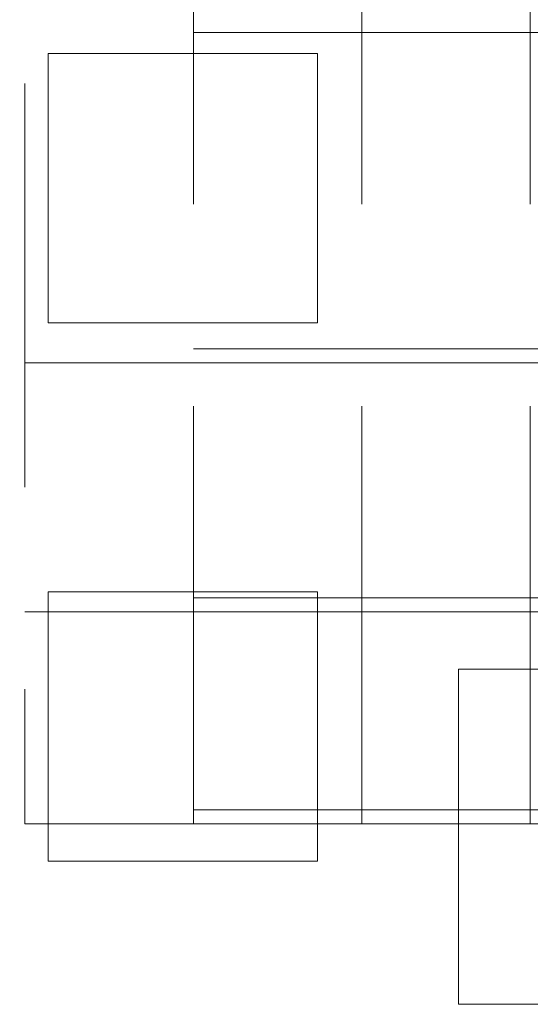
# Paper-space layout '2' of a CAD drawing. Header units: inches. Extents: x 1 to 109, y 1 to 85.
# Tile 54 of 134: x 87.483 to 87.798, y 20.671 to 21.28. Entities that reach past the tile are written whole.
import ezdxf

# ---------------------------------------------------------------- set-up
doc = ezdxf.new("R2010")
doc.units = ezdxf.units.IN
doc.header["$MEASUREMENT"] = 0
doc.linetypes.add('HIDDEN', pattern=[0.075, 0.05, -0.025])

psp = doc.layouts.new('2')

# ---------------------------------------------------------------- linework, layer by layer
at = {"color": 7, "linetype": 'HIDDEN', "lineweight": 0, "ltscale": 5}
for p, q in [((87.59011, 20.79099), (87.59011, 21.62432)), ((87.69427, 20.79099), (87.69427, 21.62432)), ((87.79844, 20.79099), (87.79844, 21.62432)), ((87.48594, 21.61574), (87.48594, 20.7824)), ((85.71511, 21.2724), (88.21511, 21.2724)), ((87.66693, 21.25924), (87.50026, 21.25924)), ((87.50026, 21.25924), (87.50026, 21.09257)), ((87.66693, 21.09257), (87.66693, 21.25924)), ((87.50026, 21.09257), (87.66693, 21.09257)), ((87.69427, 21.0764), (87.59011, 21.0764)), ((87.79844, 21.0764), (87.69427, 21.0764)), ((87.90261, 21.0764), (87.79844, 21.0764)), ((87.59011, 21.06782), (87.48594, 21.06782)), ((87.69427, 21.06782), (87.59011, 21.06782)), ((87.79844, 21.06782), (87.69427, 21.06782)), ((87.90261, 21.06782), (87.79844, 21.06782)), ((87.66693, 20.9259), (87.50026, 20.9259)), ((87.50026, 20.9259), (87.50026, 20.75924)), ((87.66693, 20.75924), (87.66693, 20.9259)), ((87.59011, 20.92224), (87.69427, 20.92224)), ((87.69427, 20.92224), (87.79844, 20.92224)), ((87.79844, 20.92224), (87.90261, 20.92224)), ((87.48594, 20.91365), (87.59011, 20.91365)), ((87.59011, 20.91365), (87.69427, 20.91365)), ((87.69427, 20.91365), (87.79844, 20.91365)), ((87.79844, 20.91365), (87.90261, 20.91365)), ((87.75402, 20.67057), (87.75402, 20.87807)), ((88.21511, 20.87807), (87.75402, 20.87807)), ((87.59011, 20.79099), (87.59011, 20.7824)), ((87.59011, 20.79099), (87.69427, 20.79099)), ((87.69427, 20.79099), (87.69427, 20.7824)), ((87.69427, 20.79099), (87.79844, 20.79099)), ((87.79844, 20.79099), (87.90261, 20.79099)), ((87.79844, 20.79099), (87.79844, 20.7824)), ((87.59011, 20.7824), (87.48594, 20.7824)), ((87.69427, 20.7824), (87.59011, 20.7824)), ((87.79844, 20.7824), (87.69427, 20.7824)), ((87.90261, 20.7824), (87.79844, 20.7824)), ((87.50026, 20.75924), (87.66693, 20.75924)), ((87.75402, 20.67057), (88.21511, 20.67057))]:
    psp.add_line(p, q, dxfattribs=at)

doc.saveas('drawing.dxf')
